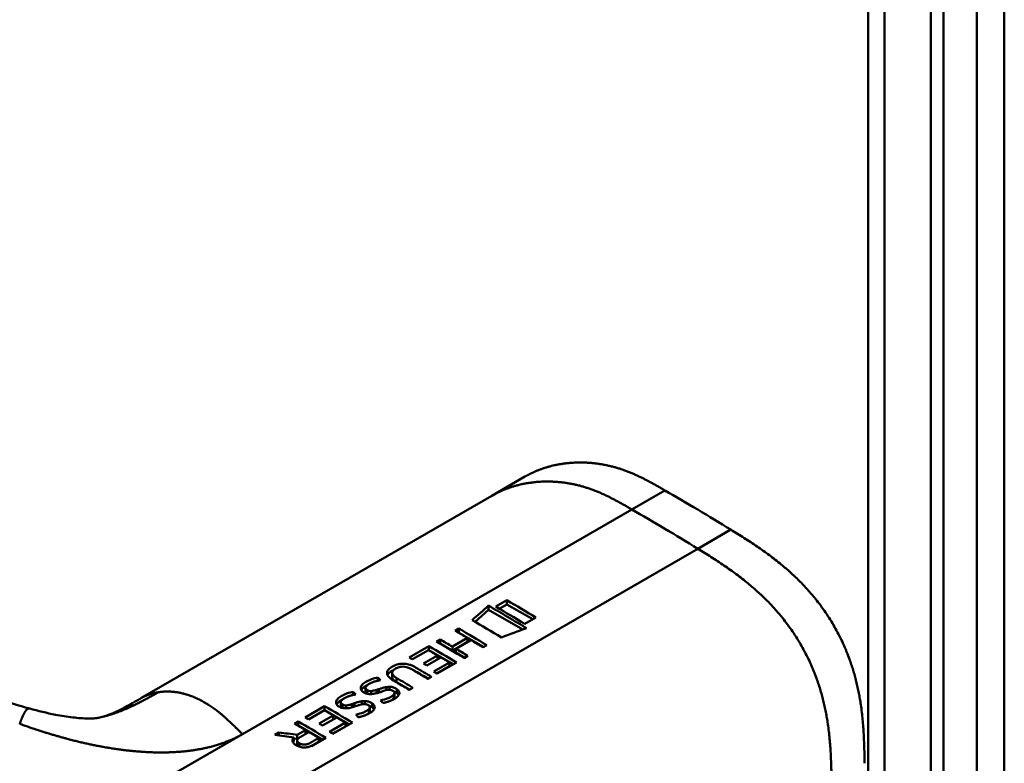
# Model space of a CAD drawing. Header units: millimetres. Extents: x 20 to 833, y 20 to 574.
# Tile 4 of 20: x 207 to 228, y 120 to 136. Entities that reach past the tile are written whole.
import ezdxf

# ---------------------------------------------------------------- set-up
doc = ezdxf.new("R2010")
doc.units = ezdxf.units.MM
doc.header["$LTSCALE"] = 2
doc.layers.add('Sichtbare Kanten(DIN)', color=7, linetype='Continuous', lineweight=50)
doc.layers.add('Sichtbare tangentiale Kanten(DIN)', color=7, linetype='Continuous', lineweight=50)

msp = doc.modelspace()

# ---------------------------------------------------------------- linework, layer by layer
at = {"layer": 'Sichtbare Kanten(DIN)'}
for p, q in [((225.35, 76.285), (225.35, 138.153)), ((226.965, 137.576), (226.965, 75.055)), ((226.691, 74.897), (226.691, 137.418)), ((217.291, 125.331), (217.998, 125.74)), ((217.291, 125.331), (209.773, 120.991)), ((217.218, 122.886), (217.218, 122.976)), ((217.61, 123.091), (217.373, 122.954)), ((217.449, 122.91), (217.61, 123.002)), ((217.61, 123.002), (217.61, 123.091)), ((217.61, 123.002), (218.164, 122.682)), ((216.929, 122.63), (217.218, 122.886)), ((217.218, 122.886), (217.951, 122.463)), ((217.995, 122.585), (218.233, 122.722)), ((216.506, 122.437), (216.585, 122.483)), ((216.583, 122.393), (216.585, 122.394)), ((216.585, 122.394), (216.585, 122.483)), ((216.585, 122.394), (217.11, 122.09)), ((216.104, 122.205), (216.183, 122.251)), ((216.181, 122.16), (216.183, 122.162)), ((216.183, 122.162), (216.183, 122.251)), ((216.183, 122.162), (216.444, 122.01)), ((216.444, 122.097), (216.768, 122.283)), ((216.444, 122.01), (216.768, 122.197)), ((216.842, 122.239), (216.518, 122.053)), ((216.768, 122.197), (216.768, 122.283)), ((217.179, 122.13), (217.1, 122.085)), ((215.519, 121.867), (215.939, 122.11)), ((215.933, 122.023), (215.591, 121.825)), ((215.824, 121.737), (216.124, 121.91)), ((215.938, 122.02), (215.939, 122.021)), ((215.939, 122.021), (215.939, 122.11)), ((215.939, 122.021), (216.464, 121.718)), ((216.124, 121.91), (216.124, 121.825)), ((216.444, 122.01), (216.444, 122.097)), ((216.518, 122.053), (216.518, 121.968)), ((216.518, 121.968), (216.708, 121.858)), ((216.197, 121.867), (215.896, 121.694)), ((216.044, 121.561), (216.382, 121.756)), ((216.533, 121.758), (216.117, 121.518)), ((216.382, 121.675), (216.382, 121.756)), ((216.777, 121.898), (216.698, 121.853)), ((215.152, 121.446), (215.152, 121.535)), ((216.113, 121.52), (216.382, 121.675)), ((214.848, 121.367), (214.848, 121.433)), ((215.249, 121.338), (215.527, 121.177)), ((215.998, 121.449), (215.92, 121.404)), ((214.319, 121.061), (214.319, 121.128)), ((214.584, 121.125), (214.584, 121.213)), ((214.618, 121.088), (214.618, 121.164)), ((214.701, 121.081), (214.701, 121.144)), ((214.878, 121.189), (214.878, 121.116)), ((215.033, 121.164), (215.033, 121.231)), ((215.07, 121.171), (215.064, 121.17)), ((215.097, 121.172), (215.097, 121.236)), ((215.192, 121.074), (215.194, 121.077)), ((215.192, 120.993), (215.192, 121.074)), ((215.203, 121.022), (215.203, 121.104)), ((215.257, 121.103), (215.257, 121.185)), ((215.596, 121.217), (215.518, 121.172)), ((214.055, 120.82), (214.055, 120.908)), ((214.089, 120.783), (214.089, 120.859)), ((214.349, 120.884), (214.349, 120.811)), ((214.503, 120.859), (214.503, 120.926)), ((214.541, 120.865), (214.535, 120.864)), ((214.568, 120.866), (214.568, 120.93)), ((214.728, 120.797), (214.728, 120.88)), ((215.192, 120.993), (215.194, 120.996)), ((207.391, 120.769), (207.391, 120.769)), ((213.288, 120.579), (213.708, 120.822)), ((213.702, 120.735), (213.36, 120.537)), ((213.707, 120.732), (213.708, 120.733)), ((213.708, 120.733), (213.708, 120.822)), ((213.708, 120.733), (214.233, 120.43)), ((214.172, 120.775), (214.172, 120.838)), ((214.663, 120.769), (214.665, 120.772)), ((214.663, 120.687), (214.663, 120.769)), ((214.663, 120.687), (214.665, 120.69)), ((214.674, 120.717), (214.674, 120.799)), ((213.062, 120.449), (213.141, 120.495)), ((213.141, 120.406), (213.141, 120.495)), ((213.593, 120.449), (213.893, 120.622)), ((213.966, 120.579), (213.665, 120.406)), ((213.814, 120.273), (214.152, 120.468)), ((214.302, 120.47), (213.886, 120.23)), ((213.893, 120.537), (213.893, 120.622)), ((214.152, 120.387), (214.152, 120.468)), ((212.638, 120.204), (212.728, 120.256)), ((212.728, 120.193), (212.728, 120.256)), ((213.122, 120.207), (213.299, 120.309)), ((213.138, 120.404), (213.141, 120.406)), ((213.141, 120.406), (213.666, 120.103)), ((213.299, 120.224), (213.299, 120.309)), ((213.883, 120.232), (214.152, 120.387)), ((213.051, 120.153), (213.051, 120.067)), ((213.051, 120.129), (213.122, 120.121)), ((213.121, 120), (213.121, 120.084)), ((213.122, 120.121), (213.122, 120.207)), ((213.122, 120.121), (213.164, 120.145)), ((213.424, 119.967), (213.583, 120.059)), ((213.735, 120.143), (213.462, 119.985)), ((213.583, 120.059), (213.583, 120.14))]:
    msp.add_line(p, q, dxfattribs=at)
for centre, major_axis, ratio, start_param, end_param in [((218.075, -1201.548), (570.755, 1519.476), 0.445272, 0.701728, 0.702123), ((213.049, -840.1), (-783.468, -877.907), 0.685542, 4.052312, 4.052857), ((215.56, 71.065), (-31.338, 54.279), 0.57735, 5.485057, 5.489364), ((215.621, 76.218), (-28.161, 48.776), 0.57735, 5.478661, 5.483329), ((214.83, 120.786), (-0.372, -0.41), 0.498083, 3.530871, 3.713834), ((215.072, 121.104), (-0.119, -0.018), 0.551515, 4.522912, 4.650151), ((214.301, 120.481), (-0.372, -0.41), 0.498083, 3.530871, 3.713834), ((214.543, 120.799), (-0.119, -0.018), 0.551515, 4.522912, 4.650151), ((213.329, 69.777), (-31.338, 54.279), 0.57735, 5.485057, 5.489364), ((213.39, 74.93), (-28.161, 48.776), 0.57735, 5.478661, 5.483329)]:
    msp.add_ellipse(centre, major_axis=major_axis, ratio=ratio, start_param=start_param, end_param=end_param, dxfattribs=at)
for points, degree, knots in [([(228.267, 140.276), (228.267, 129.389), (228.267, 118.502), (228.267, 97.88), (228.267, 88.144), (228.267, 78.408)], 3, [0, 0, 0, 0, 10, 10, 18.943141, 18.943141, 18.943141, 18.943141]), ([(208.652, 108.56), (207.261, 109.198), (206.051, 109.958), (202.749, 111.881), (200.695, 113.077), (192.483, 117.859), (186.324, 121.445), (177.855, 126.377), (175.545, 127.722), (171.503, 130.076), (169.591, 131.001), (167.807, 132.443), (167.503, 132.743), (167.091, 133.3), (166.952, 133.55), (166.782, 134.018), (166.735, 134.234), (166.713, 134.556), (166.713, 134.658), (166.725, 134.842), (166.734, 134.919), (166.75, 135.019), (166.751, 135.027), (166.754, 135.041), (166.755, 135.046), (166.756, 135.053), (166.756, 135.056), (166.757, 135.06), (166.757, 135.061), (166.758, 135.063), (166.758, 135.064), (166.758, 135.065), (166.758, 135.065), (166.758, 135.066), (166.758, 135.067), (166.758, 135.068), (166.759, 135.068), (166.759, 135.068)], 3, [0, 0, 0, 0, 1.330879, 1.330879, 3.517902, 3.517902, 10.078968, 10.078968, 12.539368, 12.539368, 14.385097, 14.385097, 14.827131, 14.827131, 15.157869, 15.157869, 15.425993, 15.425993, 15.548214, 15.548214, 15.639932, 15.639932, 15.648432, 15.648432, 15.652584, 15.652584, 15.654666, 15.654666, 15.655832, 15.655832, 15.656235, 15.656235, 15.656577, 15.656577, 15.657146, 15.657146, 15.657775, 15.657775, 15.657775, 15.657775]), ([(220.994, 125.446), (220.541, 125.707), (219.988, 126.019), (219.313, 126.13), (218.689, 126.064), (218.163, 125.835), (217.998, 125.74)], 5, [0, 0, 0, 0, 0, 0, 0.3333333, 0.5032205, 0.5032205, 0.5032205, 0.5032205, 0.5032205, 0.5032205]), ([(202.833, 122.974), (203.529, 122.575), (204.19, 122.165), (205.28, 121.598), (205.659, 121.414), (206.474, 121.066), (206.915, 120.9), (207.391, 120.769)], 3, [0, 0, 0, 0, 0.735929, 0.735929, 1.106843, 1.106843, 1.487767, 1.487767, 1.487767, 1.487767]), ([(216.768, 122.283), (216.724, 122.309), (216.681, 122.335), (216.594, 122.386), (216.55, 122.412), (216.506, 122.437)], 3, [-0.09250293, -0.09250293, -0.09250293, -0.09250293, -0.04625196, -0.04625196, -0.000001, -0.000001, -0.000001, -0.000001]), ([(216.183, 122.251), (216.226, 122.225), (216.27, 122.199), (216.357, 122.148), (216.401, 122.122), (216.444, 122.097)], 3, [-0.09250293, -0.09250293, -0.09250293, -0.09250293, -0.04625197, -0.04625197, -0.000001, -0.000001, -0.000001, -0.000001]), ([(217.1, 122.085), (217.057, 122.111), (217.014, 122.137), (216.928, 122.188), (216.885, 122.214), (216.842, 122.239)], 3, [-0.09132572, -0.09132572, -0.09132572, -0.09132572, -0.04566336, -0.04566336, -0.000001, -0.000001, -0.000001, -0.000001]), ([(216.518, 122.053), (216.561, 122.027), (216.605, 122.001), (216.691, 121.95), (216.734, 121.924), (216.777, 121.898)], 3, [-0.09132572, -0.09132572, -0.09132572, -0.09132572, -0.04566337, -0.04566337, -0.000001, -0.000001, -0.000001, -0.000001]), ([(215.518, 121.172), (215.415, 121.234), (215.312, 121.295), (215.171, 121.378), (215.129, 121.403), (215.074, 121.456), (215.058, 121.477), (215.043, 121.519), (215.042, 121.54), (215.056, 121.583), (215.072, 121.605), (215.125, 121.653), (215.167, 121.676), (215.237, 121.707), (215.275, 121.719), (215.353, 121.732), (215.388, 121.733), (215.461, 121.727), (215.496, 121.72), (215.553, 121.703), (215.575, 121.694), (215.606, 121.68), (215.616, 121.675), (215.632, 121.667), (215.637, 121.664), (215.644, 121.66), (215.647, 121.659), (215.65, 121.657), (215.651, 121.656), (215.653, 121.655), (215.654, 121.654), (215.655, 121.654), (215.656, 121.653), (215.656, 121.653), (215.656, 121.653), (215.656, 121.653), (215.656, 121.653), (215.656, 121.653), (215.656, 121.653), (215.656, 121.653), (215.656, 121.653), (215.77, 121.586), (215.884, 121.518), (215.998, 121.449)], 3, [0, 0, 0, 0, 0.1092334, 0.1092334, 0.1490232, 0.1490232, 0.1726138, 0.1726138, 0.1937378, 0.1937378, 0.2182547, 0.2182547, 0.2526067, 0.2526067, 0.2870093, 0.2870093, 0.3152043, 0.3152043, 0.3443314, 0.3443314, 0.3644971, 0.3644971, 0.3751144, 0.3751144, 0.3803766, 0.3803766, 0.3830492, 0.3830492, 0.38432, 0.38432, 0.3850207, 0.3850207, 0.3856281, 0.3856281, 0.3856453, 0.3856453, 0.3856529, 0.3856529, 0.385659, 0.385659, 0.3856615, 0.3856615, 0.5126043, 0.5126043, 0.5126043, 0.5126043]), ([(215.055, 121.487), (215.071, 121.519), (215.104, 121.55), (215.165, 121.584), (215.175, 121.59), (215.185, 121.595)], 3, [-0.414746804, -0.414746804, -0.414746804, -0.414746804, -0.411882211, -0.411882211, -0.411329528, -0.411329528, -0.411329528, -0.411329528]), ([(215.92, 121.404), (215.839, 121.453), (215.758, 121.501), (215.677, 121.549), (215.637, 121.573), (215.602, 121.594), (215.573, 121.611), (215.562, 121.617), (215.552, 121.623), (215.542, 121.628), (215.517, 121.64), (215.488, 121.652), (215.457, 121.659), (215.435, 121.665), (215.412, 121.668), (215.389, 121.669), (215.365, 121.669), (215.342, 121.667), (215.32, 121.662), (215.294, 121.656), (215.271, 121.647), (215.25, 121.637), (215.245, 121.634), (215.237, 121.631), (215.229, 121.626), (215.211, 121.615), (215.189, 121.601), (215.173, 121.583), (215.162, 121.57), (215.155, 121.557), (215.153, 121.542), (215.151, 121.529), (215.154, 121.516), (215.161, 121.503), (215.168, 121.489), (215.179, 121.476), (215.193, 121.464), (215.209, 121.45), (215.229, 121.436), (215.249, 121.424)], 3, [0, 0, 0, 0, 0.0858896, 0.0858896, 0.0858896, 0.1279276, 0.1279276, 0.1279276, 0.1432993, 0.1432993, 0.1432993, 0.1836295, 0.1836295, 0.1836295, 0.21198, 0.21198, 0.21198, 0.2404515, 0.2404515, 0.2404515, 0.2735893, 0.2735893, 0.2735893, 0.2822713, 0.2822713, 0.2822713, 0.3015509, 0.3015509, 0.3015509, 0.3153228, 0.3153228, 0.3153228, 0.328077, 0.328077, 0.328077, 0.3418436, 0.3418436, 0.3418436, 0.3581502, 0.3581502, 0.3581502, 0.3581502]), ([(215.594, 121.599), (215.615, 121.589), (215.635, 121.579), (215.656, 121.567), (215.747, 121.514), (215.838, 121.462), (215.929, 121.409)], 3, [-0.4042218, -0.4042218, -0.4042218, -0.4042218, -0.4031426, -0.4031426, -0.4031426, -0.0813111, -0.0813111, -0.0813111, -0.0813111]), ([(214.685, 121.081), (214.67, 121.08), (214.654, 121.081), (214.625, 121.086), (214.611, 121.09), (214.572, 121.102), (214.547, 121.115), (214.51, 121.142), (214.498, 121.155), (214.481, 121.187), (214.479, 121.204), (214.485, 121.236), (214.492, 121.257), (214.531, 121.303), (214.558, 121.323), (214.604, 121.35), (214.647, 121.375), (214.771, 121.419), (214.807, 121.426), (214.848, 121.433)], 3, [0, 0, 0, 0, 0.0114915, 0.0114915, 0.0227532, 0.0227532, 0.0450369, 0.0450369, 0.0645561, 0.0645561, 0.0860667, 0.0860667, 0.1052546, 0.1052546, 0.12316, 0.12316, 0.1329562, 0.1329562, 0.1429345, 0.1429345, 0.1429345, 0.1429345]), ([(214.678, 121.308), (214.659, 121.298), (214.641, 121.288), (214.626, 121.276), (214.608, 121.263), (214.599, 121.251), (214.594, 121.243), (214.587, 121.232), (214.583, 121.221), (214.585, 121.209), (214.585, 121.201), (214.588, 121.193), (214.594, 121.186), (214.6, 121.178), (214.608, 121.171), (214.618, 121.164)], 3, [0, 0, 0, 0, 0.0188348, 0.0188348, 0.0188348, 0.0412232, 0.0412232, 0.0412232, 0.0734599, 0.0734599, 0.0734599, 0.0962138, 0.0962138, 0.0962138, 0.1202703, 0.1202703, 0.1202703, 0.1202703]), ([(215.152, 121.446), (215.152, 121.439), (215.154, 121.432), (215.156, 121.425), (215.167, 121.396), (215.198, 121.367), (215.249, 121.338)], 3, [-0.08126478, -0.08126478, -0.08126478, -0.08126478, -0.06446812, -0.06446812, -0.06446812, 0, 0, 0, 0]), ([(214.156, 120.775), (214.14, 120.775), (214.125, 120.776), (214.096, 120.781), (214.082, 120.784), (214.043, 120.797), (214.018, 120.81), (213.981, 120.836), (213.969, 120.85), (213.952, 120.881), (213.95, 120.898), (213.956, 120.931), (213.963, 120.951), (214.002, 120.997), (214.029, 121.017), (214.075, 121.045), (214.117, 121.069), (214.242, 121.114), (214.278, 121.12), (214.319, 121.128)], 3, [0, 0, 0, 0, 0.0114915, 0.0114915, 0.0227532, 0.0227532, 0.0450369, 0.0450369, 0.0645561, 0.0645561, 0.0860668, 0.0860668, 0.1052548, 0.1052548, 0.1231602, 0.1231602, 0.1329564, 0.1329564, 0.1429347, 0.1429347, 0.1429347, 0.1429347]), ([(214.618, 121.164), (214.633, 121.156), (214.643, 121.151), (214.656, 121.148), (214.669, 121.144), (214.683, 121.143), (214.701, 121.144)], 3, [0, 0, 0, 0, 0.01167029, 0.01167029, 0.01167029, 0.02361101, 0.02361101, 0.02361101, 0.02361101]), ([(215.064, 121.17), (215.004, 121.162), (214.938, 121.135), (214.848, 121.106), (214.816, 121.098), (214.752, 121.085), (214.718, 121.08), (214.685, 121.081)], 3, [0, 0, 0, 0, 0.04648501, 0.04648501, 0.06986246, 0.06986246, 0.09248548, 0.09248548, 0.09248548, 0.09248548]), ([(214.701, 121.144), (214.72, 121.145), (214.742, 121.149), (214.764, 121.154), (214.786, 121.159), (214.805, 121.164), (214.828, 121.172)], 3, [0, 0, 0, 0, 0.01715883, 0.01715883, 0.01715883, 0.03436624, 0.03436624, 0.03436624, 0.03436624]), ([(214.828, 121.172), (214.837, 121.175), (214.845, 121.178), (214.853, 121.181), (214.854, 121.181), (214.858, 121.182), (214.862, 121.184), (214.867, 121.186), (214.873, 121.188), (214.878, 121.189)], 3, [0, 0, 0, 0, 0.007243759, 0.007243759, 0.007243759, 0.007783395, 0.007783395, 0.007783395, 0.008527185, 0.008527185, 0.008527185, 0.008527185]), ([(214.878, 121.189), (214.908, 121.2), (214.93, 121.207), (214.955, 121.214), (214.981, 121.222), (215.007, 121.227), (215.033, 121.231)], 3, [0, 0, 0, 0, 0.02152225, 0.02152225, 0.02152225, 0.04305819, 0.04305819, 0.04305819, 0.04305819]), ([(214.907, 120.944), (214.962, 120.959), (215.017, 120.972), (215.094, 121.003), (215.118, 121.014), (215.159, 121.041), (215.18, 121.058), (215.192, 121.074)], 3, [0, 0, 0, 0, 0.04647205, 0.04647205, 0.06998895, 0.06998895, 0.09284234, 0.09284234, 0.09284234, 0.09284234]), ([(215.194, 121.077), (215.198, 121.084), (215.202, 121.09), (215.203, 121.098), (215.204, 121.105), (215.203, 121.111), (215.201, 121.118), (215.2, 121.121), (215.198, 121.125), (215.194, 121.13), (215.192, 121.133), (215.188, 121.137), (215.184, 121.141), (215.176, 121.148), (215.165, 121.154), (215.153, 121.159), (215.143, 121.163), (215.132, 121.167), (215.121, 121.169), (215.109, 121.171), (215.097, 121.172), (215.085, 121.172)], 3, [0, 0, 0, 0, 0.00910864, 0.00910864, 0.00910864, 0.01796935, 0.01796935, 0.01796935, 0.02226226, 0.02226226, 0.02226226, 0.02577904, 0.02577904, 0.02577904, 0.03210922, 0.03210922, 0.03210922, 0.0373818, 0.0373818, 0.0373818, 0.04265759, 0.04265759, 0.04265759, 0.04265759]), ([(215.097, 121.236), (215.113, 121.236), (215.128, 121.235), (215.144, 121.232), (215.158, 121.23), (215.171, 121.227), (215.184, 121.223), (215.197, 121.219), (215.21, 121.213), (215.221, 121.207), (215.226, 121.205), (215.231, 121.202), (215.237, 121.198), (215.243, 121.195), (215.25, 121.19), (215.257, 121.185)], 3, [0, 0, 0, 0, 0.01175174, 0.01175174, 0.01175174, 0.02263405, 0.02263405, 0.02263405, 0.03418298, 0.03418298, 0.03418298, 0.0383665, 0.0383665, 0.0383665, 0.0427469, 0.0427469, 0.0427469, 0.0427469]), ([(215.257, 121.185), (215.276, 121.172), (215.291, 121.156), (215.31, 121.12), (215.31, 121.105), (215.305, 121.073), (215.292, 121.056), (215.265, 121.023), (215.245, 121.005), (215.196, 120.973), (215.168, 120.959), (215.138, 120.946)], 3, [0, 0, 0, 0, 0.0226843, 0.0226843, 0.0471214, 0.0471214, 0.0950996, 0.0950996, 0.1652353, 0.1652353, 0.2353795, 0.2353795, 0.2353795, 0.2353795]), ([(215.188, 121.138), (215.205, 121.132), (215.221, 121.125), (215.244, 121.111), (215.251, 121.107), (215.257, 121.103)], 3, [-0.03774628, -0.03774628, -0.03774628, -0.03774628, -0.0114041, -0.0114041, 0, 0, 0, 0]), ([(208.915, 120.584), (209.009, 120.607), (209.098, 120.637), (209.286, 120.723), (209.36, 120.76), (209.538, 120.856), (209.644, 120.917), (209.763, 120.986)], 3, [0, 0, 0, 0, 0.2274282, 0.2274282, 0.3469927, 0.3469927, 0.4733937, 0.4733937, 0.4733937, 0.4733937]), ([(214.149, 121.002), (214.13, 120.993), (214.112, 120.982), (214.097, 120.971), (214.079, 120.957), (214.07, 120.946), (214.065, 120.938), (214.058, 120.926), (214.054, 120.915), (214.055, 120.904), (214.056, 120.896), (214.059, 120.888), (214.065, 120.88), (214.071, 120.872), (214.079, 120.865), (214.089, 120.859)], 3, [0, 0, 0, 0, 0.0188348, 0.0188348, 0.0188348, 0.0412232, 0.0412232, 0.0412232, 0.0734599, 0.0734599, 0.0734599, 0.0962138, 0.0962138, 0.0962138, 0.1202703, 0.1202703, 0.1202703, 0.1202703]), ([(214.089, 120.859), (214.104, 120.85), (214.114, 120.846), (214.127, 120.842), (214.14, 120.839), (214.154, 120.838), (214.172, 120.838)], 3, [0, 0, 0, 0, 0.01167029, 0.01167029, 0.01167029, 0.02361101, 0.02361101, 0.02361101, 0.02361101]), ([(214.535, 120.864), (214.475, 120.857), (214.409, 120.83), (214.319, 120.801), (214.287, 120.792), (214.223, 120.779), (214.189, 120.775), (214.156, 120.775)], 3, [0, 0, 0, 0, 0.04648501, 0.04648501, 0.06986245, 0.06986245, 0.09248547, 0.09248547, 0.09248547, 0.09248547]), ([(214.172, 120.838), (214.191, 120.839), (214.213, 120.843), (214.235, 120.848), (214.257, 120.853), (214.276, 120.859), (214.299, 120.867)], 3, [0, 0, 0, 0, 0.01715883, 0.01715883, 0.01715883, 0.03436624, 0.03436624, 0.03436624, 0.03436624]), ([(214.299, 120.867), (214.308, 120.869), (214.316, 120.872), (214.324, 120.875), (214.325, 120.875), (214.329, 120.877), (214.333, 120.878), (214.338, 120.88), (214.344, 120.882), (214.349, 120.884)], 3, [0, 0, 0, 0, 0.007243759, 0.007243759, 0.007243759, 0.007783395, 0.007783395, 0.007783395, 0.008527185, 0.008527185, 0.008527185, 0.008527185]), ([(214.349, 120.884), (214.379, 120.895), (214.401, 120.902), (214.426, 120.909), (214.452, 120.916), (214.478, 120.922), (214.503, 120.926)], 3, [0, 0, 0, 0, 0.02152225, 0.02152225, 0.02152225, 0.04305819, 0.04305819, 0.04305819, 0.04305819]), ([(214.665, 120.772), (214.669, 120.778), (214.673, 120.785), (214.674, 120.792), (214.675, 120.799), (214.674, 120.806), (214.672, 120.813), (214.67, 120.816), (214.668, 120.82), (214.665, 120.824), (214.663, 120.828), (214.659, 120.832), (214.655, 120.836), (214.647, 120.843), (214.636, 120.849), (214.624, 120.854), (214.614, 120.858), (214.603, 120.861), (214.592, 120.863), (214.58, 120.865), (214.568, 120.867), (214.556, 120.866)], 3, [0, 0, 0, 0, 0.00910864, 0.00910864, 0.00910864, 0.01796935, 0.01796935, 0.01796935, 0.02226226, 0.02226226, 0.02226226, 0.02577904, 0.02577904, 0.02577904, 0.03210922, 0.03210922, 0.03210922, 0.0373818, 0.0373818, 0.0373818, 0.04265759, 0.04265759, 0.04265759, 0.04265759]), ([(214.568, 120.93), (214.584, 120.93), (214.599, 120.929), (214.614, 120.927), (214.629, 120.925), (214.642, 120.922), (214.655, 120.918), (214.668, 120.913), (214.681, 120.908), (214.692, 120.902), (214.697, 120.899), (214.702, 120.897), (214.708, 120.893), (214.714, 120.889), (214.721, 120.885), (214.728, 120.88)], 3, [0, 0, 0, 0, 0.01175175, 0.01175175, 0.01175175, 0.02263408, 0.02263408, 0.02263408, 0.03418299, 0.03418299, 0.03418299, 0.0383665, 0.0383665, 0.0383665, 0.0427469, 0.0427469, 0.0427469, 0.0427469]), ([(214.728, 120.88), (214.747, 120.866), (214.762, 120.85), (214.781, 120.815), (214.781, 120.799), (214.776, 120.768), (214.763, 120.75), (214.736, 120.717), (214.716, 120.7), (214.666, 120.668), (214.639, 120.653), (214.609, 120.64)], 3, [0, 0, 0, 0, 0.0226843, 0.0226843, 0.0471214, 0.0471214, 0.0950996, 0.0950996, 0.1652353, 0.1652353, 0.2353795, 0.2353795, 0.2353795, 0.2353795]), ([(215.135, 120.944), (215.152, 120.955), (215.168, 120.967), (215.185, 120.985), (215.189, 120.989), (215.192, 120.993)], 3, [-0.02719017, -0.02719017, -0.02719017, -0.02719017, -0.00598758, -0.00598758, 0, 0, 0, 0]), ([(207.391, 120.769), (207.57, 120.72), (207.755, 120.675), (208.066, 120.614), (208.194, 120.594), (208.368, 120.573), (208.422, 120.568), (208.535, 120.56), (208.593, 120.558), (208.676, 120.557), (208.706, 120.557), (208.758, 120.559), (208.777, 120.561), (208.82, 120.565), (208.838, 120.568), (208.883, 120.577), (208.898, 120.58), (208.915, 120.584)], 3, [0, 0, 0, 0, 0.142851, 0.142851, 0.23759, 0.23759, 0.2817459, 0.2817459, 0.3393121, 0.3393121, 0.388441, 0.388441, 0.4486209, 0.4486209, 0.5584487, 0.5584487, 0.6013434, 0.6013434, 0.6013434, 0.6013434]), ([(214.378, 120.639), (214.433, 120.654), (214.488, 120.667), (214.565, 120.697), (214.589, 120.709), (214.63, 120.736), (214.651, 120.752), (214.663, 120.769)], 3, [0, 0, 0, 0, 0.04647205, 0.04647205, 0.06998895, 0.06998895, 0.09284234, 0.09284234, 0.09284234, 0.09284234]), ([(214.606, 120.639), (214.623, 120.65), (214.639, 120.662), (214.656, 120.679), (214.66, 120.683), (214.663, 120.687)], 3, [-0.02718993, -0.02718993, -0.02718993, -0.02718993, -0.00598758, -0.00598758, 0, 0, 0, 0]), ([(214.659, 120.832), (214.676, 120.827), (214.692, 120.819), (214.715, 120.806), (214.722, 120.802), (214.728, 120.797)], 3, [-0.03774622, -0.03774622, -0.03774622, -0.03774622, -0.0114041, -0.0114041, 0, 0, 0, 0]), ([(213.299, 120.309), (213.26, 120.333), (213.22, 120.356), (213.141, 120.403), (213.101, 120.426), (213.062, 120.449)], 3, [-0.08386158, -0.08386158, -0.08386158, -0.08386158, -0.04193129, -0.04193129, -0.000001, -0.000001, -0.000001, -0.000001]), ([(212.728, 120.256), (212.794, 120.248), (212.86, 120.24), (212.991, 120.224), (213.057, 120.216), (213.122, 120.207)], 3, [-0.1005752, -0.1005752, -0.1005752, -0.1005752, -0.0502881, -0.0502881, -0.000001, -0.000001, -0.000001, -0.000001]), ([(213.583, 120.14), (213.548, 120.161), (213.513, 120.183), (213.442, 120.225), (213.407, 120.246), (213.372, 120.266)], 3, [-0.07476079, -0.07476079, -0.07476079, -0.07476079, -0.03738089, -0.03738089, -0.000001, -0.000001, -0.000001, -0.000001]), ([(213.051, 120.153), (212.982, 120.162), (212.913, 120.17), (212.776, 120.187), (212.707, 120.196), (212.638, 120.204)], 3, [-0.1052572, -0.1052572, -0.1052572, -0.1052572, -0.0526291, -0.0526291, -0.000001, -0.000001, -0.000001, -0.000001]), ([(213.462, 119.985), (213.44, 119.973), (213.415, 119.963), (213.389, 119.954), (213.362, 119.946), (213.333, 119.94), (213.303, 119.937), (213.277, 119.935), (213.25, 119.936), (213.224, 119.939), (213.194, 119.943), (213.166, 119.951), (213.14, 119.961), (213.125, 119.968), (213.11, 119.975), (213.097, 119.983), (213.084, 119.99), (213.063, 120.004), (213.046, 120.023), (213.032, 120.039), (213.023, 120.055), (213.021, 120.073), (213.019, 120.086), (213.02, 120.1), (213.025, 120.113), (213.03, 120.127), (213.039, 120.14), (213.051, 120.153)], 3, [0, 0, 0, 0, 0.0225711, 0.0225711, 0.0225711, 0.0454923, 0.0454923, 0.0454923, 0.0656128, 0.0656128, 0.0656128, 0.088775, 0.088775, 0.088775, 0.1028625, 0.1028625, 0.1028625, 0.1164275, 0.1164275, 0.1164275, 0.1276054, 0.1276054, 0.1276054, 0.1362092, 0.1362092, 0.1362092, 0.1454311, 0.1454311, 0.1454311, 0.1454311]), ([(213.032, 120.042), (213.032, 120.042), (213.033, 120.043), (213.033, 120.043), (213.038, 120.051), (213.044, 120.059), (213.051, 120.067)], 3, [-0.1360518, -0.1360518, -0.1360518, -0.1360518, -0.1286675, -0.1286675, -0.1286675, 0, 0, 0, 0])]:
    msp.add_open_spline(points, degree=degree, knots=knots, dxfattribs=at)
for points, degree in [([(222.408, 124.604), (221.936, 124.895), (221.465, 125.174), (220.994, 125.446)], 3), ([(225.275, 119.597), (225.25, 120.907), (225.204, 121.977), (224.434, 123.297), (223.53, 123.912), (222.408, 124.604)], 5), ([(217.218, 122.976), (217.489, 122.818), (217.761, 122.657), (218.032, 122.493)], 3), ([(218.233, 122.722), (218.025, 122.847), (217.818, 122.97), (217.61, 123.091)], 3), ([(217.373, 122.954), (217.58, 122.833), (217.788, 122.71), (217.995, 122.585)], 3), ([(217.493, 122.295), (217.285, 122.42), (217.077, 122.543), (216.869, 122.665)], 3), ([(216.585, 122.483), (216.783, 122.367), (216.981, 122.249), (217.179, 122.13)], 3), ([(216.698, 121.853), (216.5, 121.972), (216.302, 122.089), (216.104, 122.205)], 3), ([(215.939, 122.11), (216.137, 121.994), (216.335, 121.877), (216.533, 121.758)], 3), ([(215.591, 121.825), (215.567, 121.839), (215.543, 121.853), (215.519, 121.867)], 3), ([(215.896, 121.694), (215.872, 121.708), (215.848, 121.722), (215.824, 121.737)], 3), ([(216.117, 121.518), (216.093, 121.532), (216.069, 121.547), (216.044, 121.561)], 3), ([(214.848, 121.433), (214.868, 121.415), (214.887, 121.396), (214.907, 121.378)], 3), ([(215.249, 121.424), (215.365, 121.356), (215.481, 121.287), (215.596, 121.217)], 3), ([(214.319, 121.128), (214.339, 121.109), (214.358, 121.091), (214.378, 121.073)], 3), ([(214.493, 121.164), (214.514, 121.204), (214.56, 121.237), (214.613, 121.265)], 3), ([(214.584, 121.125), (214.584, 121.114), (214.588, 121.104), (214.597, 121.094)], 3), ([(215.257, 121.103), (215.274, 121.091), (215.287, 121.078), (215.297, 121.063)], 3), ([(213.964, 120.859), (213.985, 120.899), (214.031, 120.932), (214.084, 120.96)], 3), ([(214.956, 120.89), (214.94, 120.908), (214.923, 120.926), (214.907, 120.944)], 3), ([(215.138, 120.946), (215.135, 120.944), (215.132, 120.943), (215.128, 120.941)], 3), ([(215.194, 120.996), (215.2, 121.005), (215.203, 121.013), (215.203, 121.022)], 3), ([(213.708, 120.822), (213.906, 120.706), (214.104, 120.589), (214.302, 120.47)], 3), ([(214.055, 120.82), (214.055, 120.809), (214.059, 120.799), (214.068, 120.789)], 3), ([(214.665, 120.69), (214.671, 120.699), (214.674, 120.708), (214.674, 120.717)], 3), ([(214.728, 120.797), (214.745, 120.785), (214.758, 120.772), (214.768, 120.758)], 3), ([(213.141, 120.495), (213.339, 120.379), (213.537, 120.262), (213.735, 120.143)], 3), ([(213.36, 120.537), (213.336, 120.551), (213.312, 120.565), (213.288, 120.579)], 3), ([(213.665, 120.406), (213.641, 120.42), (213.617, 120.434), (213.593, 120.449)], 3), ([(214.427, 120.584), (214.411, 120.602), (214.394, 120.62), (214.378, 120.639)], 3), ([(214.609, 120.64), (214.606, 120.639), (214.603, 120.637), (214.599, 120.636)], 3), ([(213.886, 120.23), (213.862, 120.244), (213.838, 120.259), (213.814, 120.273)], 3), ([(213.121, 120), (213.121, 119.987), (213.127, 119.974), (213.141, 119.961)], 3)]:
    msp.add_open_spline(points, degree=degree, dxfattribs=at)
for points, weights, knots in [([(214.907, 121.378), (214.872, 121.372), (214.84, 121.366), (214.812, 121.358), (214.796, 121.354), (214.781, 121.35), (214.767, 121.345), (214.752, 121.34), (214.738, 121.335), (214.725, 121.329), (214.713, 121.324), (214.701, 121.319), (214.689, 121.313), (214.685, 121.311), (214.681, 121.31), (214.678, 121.308)], [1, 1.00798459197, 1.00798459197, 1, 1.00194930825, 1.00194930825, 1, 1.00189086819, 1.00189086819, 1, 1, 1, 1, 1.00147352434, 1.00147352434, 1], [0, 0, 0, 0, 0.02429045, 0.02429045, 0.02429045, 0.03732361, 0.03732361, 0.03732361, 0.05061544, 0.05061544, 0.05061544, 0.06177209, 0.06177209, 0.06177209, 0.06549098, 0.06549098, 0.06549098, 0.06549098]), ([(214.378, 121.073), (214.343, 121.067), (214.311, 121.06), (214.283, 121.053), (214.267, 121.049), (214.252, 121.044), (214.238, 121.039), (214.223, 121.035), (214.209, 121.029), (214.196, 121.023), (214.184, 121.018), (214.172, 121.013), (214.16, 121.008), (214.156, 121.006), (214.152, 121.004), (214.149, 121.002)], [1, 1.00798459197, 1.00798459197, 1, 1.00194930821, 1.00194930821, 1, 1.00189086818, 1.00189086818, 1, 1, 1, 1, 1.00147352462, 1.00147352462, 1], [0, 0, 0, 0, 0.02429045, 0.02429045, 0.02429045, 0.03732361, 0.03732361, 0.03732361, 0.05061544, 0.05061544, 0.05061544, 0.06177209, 0.06177209, 0.06177209, 0.06549098, 0.06549098, 0.06549098, 0.06549098]), ([(215.128, 120.941), (215.109, 120.933), (215.089, 120.925), (215.069, 120.919), (215.048, 120.911), (215.026, 120.905), (215.005, 120.9), (214.991, 120.897), (214.977, 120.894), (214.962, 120.891), (214.96, 120.89), (214.958, 120.89), (214.956, 120.89)], [1, 0.999971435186, 0.999971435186, 1, 0.999946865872, 0.999946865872, 1, 0.999474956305, 0.999474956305, 1, 1, 1, 1], [0, 0, 0, 0, 0.01792662, 0.01792662, 0.01792662, 0.0358754, 0.0358754, 0.0358754, 0.04736768, 0.04736768, 0.04736768, 0.04890663, 0.04890663, 0.04890663, 0.04890663]), ([(214.599, 120.636), (214.58, 120.627), (214.56, 120.62), (214.54, 120.613), (214.519, 120.606), (214.497, 120.6), (214.476, 120.595), (214.462, 120.591), (214.448, 120.588), (214.433, 120.585), (214.431, 120.585), (214.429, 120.585), (214.427, 120.584)], [1, 0.999971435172, 0.999971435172, 1, 0.999946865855, 0.999946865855, 1, 0.999474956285, 0.999474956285, 1, 1, 1, 1], [0, 0, 0, 0, 0.01792662, 0.01792662, 0.01792662, 0.0358754, 0.0358754, 0.0358754, 0.04736768, 0.04736768, 0.04736768, 0.04890663, 0.04890663, 0.04890663, 0.04890663]), ([(213.372, 120.266), (213.31, 120.231), (213.249, 120.195), (213.187, 120.16), (213.177, 120.154), (213.169, 120.149), (213.161, 120.143), (213.152, 120.136), (213.145, 120.13), (213.139, 120.124), (213.132, 120.116), (213.128, 120.109), (213.124, 120.102), (213.121, 120.094), (213.12, 120.086), (213.121, 120.079), (213.122, 120.069), (213.127, 120.059), (213.136, 120.05), (213.144, 120.042), (213.154, 120.034), (213.167, 120.026)], [1, 1, 1, 1, 0.99849745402, 0.99849745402, 1, 0.998977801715, 0.998977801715, 1, 0.999210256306, 0.999210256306, 1, 0.999393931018, 0.999393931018, 1, 0.999355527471, 0.999355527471, 1, 0.999661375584, 0.999661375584, 1], [0, 0, 0, 0, 0.0652493, 0.0652493, 0.0652493, 0.0751466, 0.0751466, 0.0751466, 0.0849511, 0.0849511, 0.0849511, 0.0950243, 0.0950243, 0.0950243, 0.1051429, 0.1051429, 0.1051429, 0.1194039, 0.1194039, 0.1194039, 0.1309839, 0.1309839, 0.1309839, 0.1309839]), ([(213.167, 120.026), (213.184, 120.016), (213.202, 120.008), (213.222, 120.004), (213.232, 120.001), (213.243, 120), (213.254, 119.999), (213.265, 119.998), (213.276, 119.998), (213.287, 119.998), (213.297, 119.999), (213.308, 120.001), (213.318, 120.003), (213.328, 120.005), (213.338, 120.007), (213.348, 120.011), (213.365, 120.017), (213.382, 120.024), (213.399, 120.034), (213.46, 120.069), (213.522, 120.105), (213.583, 120.14)], [1, 0.99534372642, 0.99534372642, 1, 0.998494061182, 0.998494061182, 1, 0.998460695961, 0.998460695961, 1, 0.998657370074, 0.998657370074, 1, 0.998874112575, 0.998874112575, 1, 0.996743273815, 0.996743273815, 1, 1, 1, 1], [0, 0, 0, 0, 0.0167499, 0.0167499, 0.0167499, 0.0259531, 0.0259531, 0.0259531, 0.0351695, 0.0351695, 0.0351695, 0.0438009, 0.0438009, 0.0438009, 0.0518097, 0.0518097, 0.0518097, 0.065886, 0.065886, 0.065886, 0.1311352, 0.1311352, 0.1311352, 0.1311352])]:
    msp.add_rational_spline(points, weights, degree=3, knots=knots, dxfattribs=at)
at = {"layer": 'Sichtbare tangentiale Kanten(DIN)'}
for p, q in [((225.701, 137.663), (225.701, 75.795)), ((220.286, 125.038), (220.994, 125.446)), ((211.946, 120.222), (220.286, 125.038)), ((221.7, 124.196), (222.408, 124.604)), ((221.7, 124.196), (210.467, 117.71)), ((215.249, 121.424), (215.249, 121.338)), ((214.828, 121.101), (214.828, 121.172)), ((215.194, 120.996), (215.194, 121.077)), ((214.299, 120.796), (214.299, 120.867)), ((214.665, 120.69), (214.665, 120.772)), ((211.946, 120.222), (208.784, 118.397)), ((213.167, 120.026), (213.167, 119.951))]:
    msp.add_line(p, q, dxfattribs=at)
for points, knots in [([(208.784, 118.397), (208.784, 118.397), (208.78, 118.399), (208.708, 118.432), (208.569, 118.496), (208.36, 118.596), (208.091, 118.73), (207.768, 118.898), (207.453, 119.067), (207.14, 119.241), (206.828, 119.419), (206.131, 119.823), (205.047, 120.455), (203.577, 121.311), (201.72, 122.392), (199.476, 123.699), (197.232, 125.006), (194.988, 126.312), (192.745, 127.618), (190.501, 128.925), (188.257, 130.232), (186.014, 131.538), (183.77, 132.845), (181.749, 134.021), (179.955, 135.067), (178.385, 135.981), (177.04, 136.764), (175.918, 137.417), (174.795, 138.071), (173.672, 138.725), (172.55, 139.379), (171.583, 139.941), (170.775, 140.413), (170.119, 140.793), (169.625, 141.084), (169.292, 141.289), (168.968, 141.497), (168.658, 141.712), (168.363, 141.933), (168.033, 142.208), (167.686, 142.542), (167.354, 142.945), (167.081, 143.42), (166.922, 143.961), (166.908, 144.51), (167.069, 145.176), (167.511, 145.935), (168.207, 146.624), (169.018, 147.214), (169.838, 147.716), (170.486, 148.089), (170.918, 148.335), (171.262, 148.532), (171.468, 148.65), (171.621, 148.738), (171.723, 148.796), (171.775, 148.826)], [0, 0, 0, 0, 0, 0, 0.000053, 0.006056, 0.116047, 0.226038, 0.33603, 0.446021, 0.556012, 0.666003, 0.775995, 0.885986, 1.682703, 2.479419, 3.276135, 4.072852, 4.869568, 5.666285, 6.463001, 7.259718, 8.056434, 8.853151, 9.649867, 10.446583, 10.844942, 11.2433, 11.641658, 12.040016, 12.438375, 12.836733, 13.235091, 13.633449, 13.75616, 13.87887, 14.001581, 14.124292, 14.247002, 14.369713, 14.492424, 14.615134, 14.860555, 15.105977, 15.351398, 15.596819, 15.84224, 16.087662, 16.578504, 17.069347, 17.314768, 17.560189, 17.652615, 17.745041, 17.837467, 17.933544, 17.933544, 17.933544, 17.933544, 17.933544, 17.933544]), ([(220.286, 125.038), (219.834, 125.299), (219.281, 125.611), (218.606, 125.722), (217.982, 125.656), (217.456, 125.427), (217.291, 125.331)], [0, 0, 0, 0, 0, 0, 0.3333333, 0.5032205, 0.5032205, 0.5032205, 0.5032205, 0.5032205, 0.5032205]), ([(210.148, 121.12), (210.072, 121.078), (209.923, 120.993), (209.701, 120.872), (209.462, 120.758), (209.21, 120.665), (209.03, 120.612), (208.93, 120.588), (208.915, 120.584)], [0, 0, 0, 0, 0, 0, 0.1666667, 0.3333333, 0.5, 0.5289934, 0.5289934, 0.5289934, 0.5289934, 0.5289934, 0.5289934]), ([(207.391, 120.769), (207.372, 120.774), (207.332, 120.768), (207.289, 120.722), (207.245, 120.628), (207.199, 120.505), (207.176, 120.443)], [0.5016416, 0.5016416, 0.5016416, 0.5016416, 0.5016416, 0.5016416, 0.75, 1, 1, 1, 1, 1, 1])]:
    msp.add_open_spline(points, degree=5, knots=knots, dxfattribs=at)
for points, degree in [([(227.681, 77.591), (227.681, 108.525), (227.681, 139.459)], 2), ([(221.7, 124.196), (221.229, 124.487), (220.758, 124.766), (220.286, 125.038)], 3), ([(224.568, 119.188), (224.543, 120.499), (224.497, 121.569), (223.727, 122.889), (222.822, 123.504), (221.7, 124.196)], 5), ([(210.148, 121.12), (210.067, 121.108), (209.987, 121.088), (209.91, 121.061), (209.835, 121.027), (209.763, 120.986)], 5), ([(211.946, 120.222), (211.85, 120.319), (211.658, 120.511), (211.369, 120.779), (210.993, 121.014), (210.638, 121.122), (210.387, 121.144), (210.227, 121.133), (210.148, 121.12)], 5), ([(207.176, 120.443), (207.42, 120.354), (207.883, 120.2), (208.51, 120.024), (209.26, 119.876), (210.097, 119.803), (210.848, 119.841), (211.356, 119.953), (211.68, 120.081), (211.859, 120.172), (211.946, 120.222)], 5)]:
    msp.add_open_spline(points, degree=degree, dxfattribs=at)

doc.saveas('drawing.dxf')
